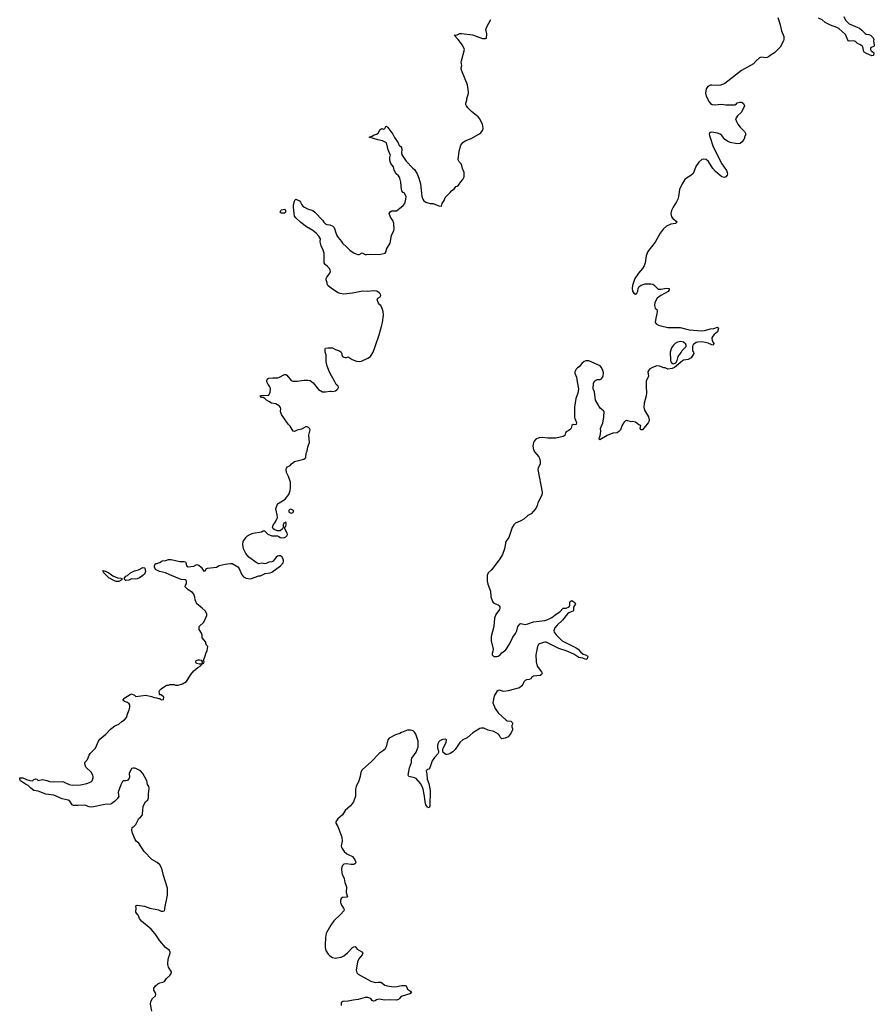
# Model space of a CAD drawing. Header units: inches. Extents: x 1889655 to 2052254, y 217972 to 431650.
# Tile 8 of 49: x 1964629 to 1976706, y 248729 to 262649. Entities that reach past the tile are written whole.
import ezdxf

# ---------------------------------------------------------------- set-up
doc = ezdxf.new("R2010")
doc.units = ezdxf.units.IN
doc.header["$MEASUREMENT"] = 0
for name, color, linetype in [('B9264', 7, 'Continuous'), ('B9265', 7, 'Continuous'), ('B9266', 7, 'Continuous'), ('B9274', 7, 'Continuous'), ('B9275', 7, 'Continuous'), ('B9276', 7, 'Continuous')]:
    doc.layers.add(name, color=color, linetype=linetype)

msp = doc.modelspace()

# ---------------------------------------------------------------- linework, layer by layer
at = {"layer": 'B9264', "color": 6, "elevation": 100}
for points in [[(1966496, 248630), (1966478, 248730), (1966482, 248770), (1966507, 248813), (1966549, 248850), (1966554, 248866), (1966550, 248890), (1966524, 248930), (1966525, 248955), (1966549, 248991), (1966581, 249019), (1966610, 249035), (1966650, 249040), (1966674, 249050), (1966705, 249095), (1966750, 249136), (1966770, 249166), (1966774, 249190), (1966733, 249253), (1966720, 249290), (1966720, 249320), (1966733, 249387), (1966754, 249450), (1966754, 249470), (1966744, 249490), (1966689, 249530), (1966608, 249628), (1966545, 249725), (1966486, 249790), (1966350, 249904), (1966324, 249944), (1966304, 249990), (1966295, 250000)], [(1969161, 250000), (1969070, 249908), (1969026, 249850), (1968967, 249750), (1968960, 249730), (1968952, 249672), (1968944, 249564), (1968944, 249530), (1968956, 249490), (1968990, 249439), (1969013, 249413), (1969050, 249391), (1969090, 249383), (1969110, 249384), (1969170, 249396), (1969210, 249416), (1969263, 249457), (1969330, 249532), (1969350, 249544), (1969370, 249547), (1969396, 249510), (1969464, 249470), (1969476, 249450), (1969470, 249430), (1969422, 249370), (1969403, 249330), (1969386, 249210), (1969392, 249172), (1969410, 249153), (1969590, 249057), (1969650, 249037), (1969696, 249044), (1969730, 249041), (1969790, 249002), (1969828, 248988), (1969910, 248975), (1969961, 248979), (1970000, 248989)], [(1970000, 248818), (1969982, 248798), (1969952, 248788), (1969853, 248793), (1969790, 248786), (1969710, 248801), (1969670, 248793), (1969650, 248780), (1969630, 248773), (1969610, 248785), (1969591, 248810), (1969577, 248817), (1969550, 248825), (1969513, 248827), (1969410, 248795), (1969342, 248790), (1969270, 248775), (1969194, 248770), (1969172, 248748), (1969171, 248710)]]:
    msp.add_lwpolyline(points, dxfattribs=at)
at = {"layer": 'B9265', "color": 6, "elevation": 100}
for points in [[(1966295, 250000), (1966269, 250031), (1966274, 250094), (1966269, 250110), (1966276, 250124), (1966290, 250131), (1966390, 250117), (1966470, 250090), (1966590, 250063), (1966630, 250048), (1966650, 250045), (1966674, 250050), (1966681, 250070), (1966679, 250090), (1966717, 250270), (1966718, 250370), (1966662, 250550), (1966644, 250630), (1966629, 250669), (1966610, 250702), (1966570, 250736), (1966497, 250777), (1966389, 250890), (1966310, 251008), (1966276, 251036), (1966260, 251060), (1966222, 251150), (1966215, 251190), (1966218, 251230), (1966248, 251250), (1966268, 251270), (1966310, 251354), (1966340, 251380), (1966366, 251410), (1966369, 251490), (1966375, 251505), (1966375, 251530), (1966408, 251590), (1966438, 251622), (1966448, 251650), (1966448, 251708), (1966455, 251735), (1966458, 251790), (1966455, 251810), (1966437, 251837), (1966423, 251890), (1966392, 251952), (1966369, 251990), (1966335, 252030), (1966270, 252064), (1966251, 252069), (1966230, 252069), (1966210, 252061), (1966176, 251990), (1966179, 251941), (1966176, 251924), (1966150, 251894), (1966129, 251889), (1966090, 251889), (1966081, 251879), (1966057, 251830), (1966020, 251730), (1966025, 251685), (1966031, 251669), (1966006, 251634), (1965970, 251595), (1965932, 251570), (1965910, 251561), (1965830, 251553), (1965650, 251517), (1965610, 251521), (1965550, 251546), (1965450, 251539), (1965390, 251541), (1965370, 251550), (1965339, 251599), (1965314, 251614), (1965230, 251636), (1965110, 251688), (1965000, 251700), (1964890, 251744), (1964830, 251754), (1964784, 251784), (1964750, 251822), (1964710, 251842), (1964638, 251890), (1964629, 251910), (1964629, 251930), (1964674, 251930), (1964725, 251906), (1964770, 251892), (1964810, 251890), (1964830, 251907), (1964850, 251915), (1964870, 251911), (1964890, 251891), (1964950, 251906), (1965010, 251893), (1965050, 251879), (1965107, 251873), (1965230, 251878), (1965250, 251873), (1965330, 251836), (1965370, 251828), (1965490, 251831), (1965578, 251850), (1965617, 251863), (1965642, 251878), (1965654, 251890), (1965665, 251930), (1965669, 251950), (1965663, 251970), (1965637, 252010), (1965564, 252084), (1965549, 252130), (1965549, 252150), (1965589, 252191), (1965609, 252250), (1965625, 252276), (1965699, 252350), (1965741, 252450), (1965761, 252479), (1965844, 252550), (1965910, 252621), (1965972, 252668), (1966030, 252691), (1966072, 252728), (1966110, 252751), (1966137, 252783), (1966157, 252843), (1966177, 252890), (1966184, 252930), (1966183, 252963), (1966177, 252977), (1966154, 252994), (1966109, 253009), (1966088, 253030), (1966116, 253064), (1966190, 253111), (1966210, 253118), (1966250, 253102), (1966270, 253082), (1966410, 253098), (1966490, 253082), (1966530, 253065), (1966564, 253064), (1966590, 253054), (1966610, 253054), (1966630, 253034), (1966662, 253038), (1966666, 253070), (1966630, 253106), (1966610, 253106), (1966606, 253110), (1966606, 253130), (1966598, 253150), (1966609, 253171), (1966629, 253191), (1966688, 253232), (1966710, 253242), (1966730, 253242), (1966749, 253251), (1966810, 253252), (1966830, 253242), (1966870, 253242), (1966930, 253258), (1966985, 253295), (1967045, 253390), (1967090, 253446), (1967147, 253493), (1967179, 253510), (1967182, 253518), (1967198, 253530), (1967198, 253538), (1967170, 253536), (1967128, 253548), (1967117, 253570), (1967123, 253590), (1967150, 253600), (1967170, 253600), (1967194, 253594), (1967206, 253570), (1967202, 253542), (1967210, 253542), (1967230, 253554), (1967234, 253570), (1967228, 253590), (1967255, 253670), (1967258, 253690), (1967278, 253730), (1967286, 253790), (1967270, 253806), (1967258, 253830), (1967258, 253850), (1967206, 253910), (1967206, 253950), (1967196, 253976), (1967166, 254030), (1967166, 254070), (1967230, 254134), (1967275, 254225), (1967274, 254250), (1967249, 254290), (1967209, 254330), (1967155, 254370), (1967133, 254393), (1967109, 254449), (1967106, 254486), (1967089, 254529), (1967070, 254549), (1967009, 254589), (1966966, 254630), (1966970, 254654), (1966987, 254673), (1966988, 254710), (1966980, 254720), (1966968, 254728), (1966910, 254733), (1966750, 254799), (1966690, 254829), (1966606, 254850), (1966550, 254878), (1966535, 254910), (1966535, 254930), (1966550, 254962), (1966570, 254962), (1966588, 254972), (1966607, 254973), (1966626, 254990), (1966643, 254997), (1966695, 255005), (1966730, 255018), (1966770, 255018), (1966890, 254991), (1966951, 254991), (1966970, 254985), (1966977, 254977), (1966988, 254930), (1967010, 254914), (1967090, 254924), (1967130, 254945), (1967158, 254938), (1967194, 254910), (1967230, 254851), (1967250, 254859), (1967269, 254890), (1967285, 254895), (1967409, 254911), (1967449, 254931), (1967530, 254951), (1967610, 254961), (1967630, 254959), (1967690, 254930), (1967712, 254912), (1967731, 254890), (1967764, 254810), (1967790, 254771), (1967830, 254754), (1967890, 254746), (1968010, 254786), (1968030, 254787), (1968098, 254822), (1968170, 254829), (1968190, 254838), (1968315, 254930), (1968351, 254970), (1968357, 254990), (1968355, 255010), (1968338, 255050), (1968313, 255070), (1968291, 255071), (1968270, 255063), (1968253, 255050), (1968210, 254993), (1968190, 254984), (1968150, 254982), (1968110, 254962), (1968090, 254958), (1968050, 254965), (1968010, 254955), (1967985, 254965), (1967869, 255050), (1967823, 255103), (1967793, 255170), (1967784, 255230), (1967789, 255270), (1967830, 255332), (1967850, 255352), (1967890, 255378), (1967926, 255390), (1968046, 255410), (1968070, 255422), (1968090, 255422), (1968134, 255374), (1968190, 255353), (1968270, 255350), (1968290, 255344), (1968310, 255331), (1968330, 255326), (1968370, 255327), (1968390, 255336), (1968403, 255350), (1968411, 255370), (1968408, 255390), (1968377, 255450), (1968375, 255470), (1968390, 255491), (1968395, 255510), (1968396, 255530), (1968390, 255544), (1968370, 255538), (1968362, 255530), (1968354, 255510), (1968352, 255470), (1968341, 255450), (1968310, 255421), (1968270, 255424), (1968235, 255435), (1968213, 255450), (1968201, 255470), (1968210, 255501), (1968246, 255550), (1968273, 255610), (1968269, 255651), (1968247, 255733), (1968269, 255791), (1968282, 255810), (1968382, 255870), (1968430, 255938), (1968449, 255991), (1968455, 256030), (1968455, 256110), (1968429, 256190), (1968397, 256250), (1968393, 256290), (1968399, 256310), (1968413, 256327), (1968450, 256347), (1968469, 256370), (1968510, 256403), (1968642, 256438), (1968664, 256450), (1968670, 256462), (1968679, 256521), (1968692, 256550), (1968701, 256610), (1968722, 256670), (1968714, 256774), (1968732, 256850), (1968725, 256870), (1968710, 256885), (1968690, 256894), (1968670, 256894), (1968610, 256859), (1968550, 256844), (1968510, 256825), (1968493, 256833), (1968450, 256902), (1968422, 256930), (1968329, 257070), (1968314, 257110), (1968317, 257150), (1968313, 257167), (1968296, 257190), (1968250, 257219), (1968189, 257229), (1968148, 257250), (1968118, 257270), (1968095, 257295), (1968070, 257308), (1968046, 257310), (1968026, 257330), (1968042, 257338), (1968150, 257342), (1968170, 257382), (1968174, 257426), (1968169, 257450), (1968161, 257470), (1968141, 257490), (1968121, 257530), (1968119, 257550), (1968129, 257571), (1968150, 257579), (1968206, 257586), (1968270, 257586), (1968290, 257591), (1968372, 257632), (1968390, 257632), (1968404, 257624), (1968465, 257550), (1968490, 257541), (1968550, 257539), (1968650, 257555), (1968705, 257555), (1968732, 257550), (1968776, 257516), (1968850, 257421), (1968910, 257386), (1968950, 257387), (1969010, 257398), (1969030, 257398), (1969050, 257391), (1969090, 257403), (1969110, 257415), (1969125, 257430), (1969135, 257450), (1969130, 257468), (1969099, 257490), (1969077, 257537), (1969010, 257658), (1968973, 257750), (1968959, 257810), (1968958, 257910), (1968945, 257950), (1968944, 257996), (1968950, 258005), (1968990, 258011), (1969050, 258011), (1969090, 257985), (1969146, 257966), (1969170, 257951), (1969182, 257930), (1969182, 257910), (1969192, 257890), (1969210, 257878), (1969230, 257872), (1969247, 257873), (1969270, 257882), (1969326, 257846), (1969390, 257823), (1969430, 257818), (1969457, 257823), (1969550, 257863), (1969586, 257890), (1969626, 257950), (1969650, 258030), (1969708, 258192), (1969742, 258310), (1969757, 258370), (1969770, 258470), (1969765, 258525), (1969750, 258568), (1969730, 258608), (1969716, 258616), (1969700, 258640), (1969682, 258690), (1969689, 258710), (1969722, 258730), (1969733, 258750), (1969727, 258770), (1969710, 258790), (1969678, 258810), (1969630, 258818), (1969547, 258807), (1969471, 258809), (1969330, 258781), (1969209, 258769), (1969159, 258779), (1969130, 258789), (1969035, 258850), (1968982, 258890), (1968975, 258910), (1968975, 258930), (1968962, 258970), (1968962, 258990), (1968969, 259010), (1968989, 259031), (1969012, 259068), (1969019, 259090), (1969016, 259110), (1969005, 259130), (1968980, 259160), (1968944, 259190), (1968933, 259210), (1968933, 259350), (1968919, 259390), (1968889, 259451), (1968875, 259510), (1968878, 259550), (1968857, 259590), (1968818, 259630), (1968770, 259671), (1968681, 259721), (1968602, 259782), (1968529, 259850), (1968514, 259870), (1968500, 260000)], [(1968654, 260000), (1968697, 259977), (1968770, 259950), (1968801, 259930), (1968912, 259812), (1968927, 259787), (1968950, 259762), (1968970, 259752), (1969010, 259748), (1969053, 259730), (1969072, 259712), (1969079, 259699), (1969090, 259650), (1969110, 259598), (1969129, 259569), (1969175, 259515), (1969190, 259490), (1969254, 259434), (1969294, 259390), (1969356, 259350), (1969408, 259332), (1969428, 259332), (1969470, 259352), (1969511, 259331), (1969531, 259331), (1969585, 259335), (1969710, 259332), (1969794, 259350), (1969809, 259370), (1969814, 259406), (1969862, 259490), (1969883, 259597), (1969918, 259670), (1969922, 259690), (1969915, 259770), (1969902, 259810), (1969870, 259858), (1969849, 259911), (1969866, 259934), (1969890, 259946), (1969952, 259948), (1970000, 259985)], [(1970000, 252560), (1969941, 252539), (1969850, 252493), (1969830, 252467), (1969809, 252370), (1969789, 252331), (1969707, 252273), (1969598, 252162), (1969470, 252044), (1969450, 252010), (1969442, 251950), (1969422, 251890), (1969383, 251810), (1969376, 251770), (1969372, 251670), (1969345, 251590), (1969305, 251535), (1969226, 251470), (1969191, 251410), (1969126, 251350), (1969096, 251310), (1969095, 251290), (1969123, 251243), (1969180, 251090), (1969185, 251035), (1969173, 250970), (1969176, 250950), (1969185, 250930), (1969215, 250890), (1969250, 250858), (1969270, 250845), (1969330, 250821), (1969364, 250770), (1969374, 250750), (1969378, 250730), (1969367, 250713), (1969350, 250707), (1969314, 250706), (1969243, 250717), (1969210, 250712), (1969189, 250691), (1969179, 250670), (1969175, 250645), (1969181, 250590), (1969187, 250567), (1969213, 250510), (1969224, 250450), (1969245, 250390), (1969248, 250370), (1969240, 250330), (1969241, 250310), (1969261, 250250), (1969250, 250243), (1969190, 250238), (1969170, 250226), (1969162, 250198), (1969164, 250170), (1969178, 250130), (1969207, 250090), (1969214, 250070), (1969210, 250050), (1969161, 250000)]]:
    msp.add_lwpolyline(points, dxfattribs=at)
for points in [[(1968330, 259913), (1968318, 259918), (1968309, 259930), (1968317, 259950), (1968330, 259961), (1968370, 259970), (1968387, 259950), (1968387, 259930), (1968370, 259913)], [(1968453, 255727), (1968431, 255710), (1968431, 255690), (1968443, 255683), (1968470, 255674), (1968490, 255681), (1968499, 255690), (1968496, 255710), (1968490, 255717), (1968470, 255726)], [(1966270, 254738), (1966210, 254744), (1966198, 254742), (1966170, 254725), (1966130, 254722), (1966118, 254730), (1966106, 254750), (1966130, 254782), (1966150, 254791), (1966193, 254830), (1966250, 254859), (1966307, 254873), (1966370, 254903), (1966390, 254901), (1966395, 254895), (1966408, 254850), (1966390, 254810), (1966370, 254790), (1966323, 254757), (1966290, 254743)], [(1966030, 254709), (1965990, 254709), (1965970, 254715), (1965890, 254760), (1965820, 254830), (1965804, 254856), (1965810, 254862), (1965851, 254850), (1965890, 254830), (1965947, 254787), (1966010, 254759), (1966056, 254756), (1966074, 254750), (1966074, 254730)]]:
    msp.add_lwpolyline(points, close=True, dxfattribs=at)
at = {"layer": 'B9266', "color": 6, "elevation": 100}
for points in [[(1970000, 260413), (1969980, 260440), (1969949, 260470), (1969923, 260523), (1969913, 260570), (1969875, 260615), (1969863, 260643), (1969858, 260670), (1969858, 260710), (1969868, 260730), (1969838, 260810), (1969814, 260910), (1969758, 260938), (1969688, 260950), (1969568, 260990), (1969610, 261001), (1969630, 261016), (1969670, 261031), (1969693, 261047), (1969724, 261096), (1969748, 261112), (1969770, 261102), (1969788, 261112), (1969802, 261138), (1969810, 261142), (1969830, 261125), (1969904, 261030), (1969925, 260986), (1969977, 260910), (1969991, 260871), (1970000, 260865)], [(1968500, 260000), (1968496, 260030), (1968510, 260085), (1968520, 260101), (1968530, 260112), (1968583, 260090), (1968599, 260070), (1968614, 260030), (1968632, 260012), (1968654, 260000)]]:
    msp.add_lwpolyline(points, dxfattribs=at)
at = {"layer": 'B9274', "color": 6, "elevation": 100}
msp.add_lwpolyline([(1970000, 248989), (1970030, 248997), (1970076, 248996), (1970091, 248990), (1970110, 248942), (1970150, 248916), (1970165, 248890), (1970143, 248877), (1970035, 248845), (1970011, 248830), (1970000, 248818)], dxfattribs=at)
at = {"layer": 'B9275', "color": 6, "elevation": 100}
for points in [[(1973863, 260000), (1973862, 259998), (1973839, 259950), (1973830, 259910), (1973842, 259862), (1973860, 259840), (1973921, 259790), (1973898, 259770), (1973830, 259757), (1973770, 259730), (1973724, 259690), (1973678, 259630), (1973610, 259504), (1973506, 259370), (1973483, 259310), (1973466, 259210), (1973453, 259170), (1973430, 259130), (1973375, 259065), (1973323, 258990), (1973291, 258890), (1973285, 258850), (1973291, 258810), (1973310, 258785), (1973330, 258771), (1973350, 258782), (1973364, 258810), (1973369, 258850), (1973384, 258876), (1973410, 258895), (1973470, 258914), (1973550, 258916), (1973574, 258910), (1973590, 258902), (1973650, 258841), (1973690, 258840), (1973770, 258855), (1973806, 258850), (1973807, 258830), (1973792, 258808), (1973690, 258750), (1973636, 258710), (1973606, 258650), (1973598, 258610), (1973611, 258570), (1973631, 258551), (1973636, 258530), (1973635, 258490), (1973619, 258430), (1973611, 258370), (1973622, 258350), (1973658, 258330), (1973690, 258319), (1973790, 258297), (1973963, 258297), (1974090, 258267), (1974270, 258250), (1974305, 258255), (1974390, 258279), (1974436, 258284), (1974490, 258301), (1974505, 258290), (1974490, 258238), (1974441, 258199), (1974423, 258177), (1974412, 258150), (1974416, 258110), (1974436, 258070), (1974431, 258050), (1974410, 258053), (1974357, 258077), (1974274, 258094), (1974210, 258091), (1974190, 258085), (1974156, 258064), (1974143, 258050), (1974136, 258030), (1974138, 257970), (1974151, 257950), (1974155, 257930), (1974119, 257870), (1974077, 257843), (1974010, 257834), (1973994, 257826), (1973882, 257730), (1973850, 257719), (1973789, 257709), (1973750, 257728), (1973730, 257728), (1973670, 257749), (1973634, 257754), (1973570, 257734), (1973531, 257710), (1973505, 257670), (1973513, 257610), (1973482, 257538), (1973480, 257470), (1973488, 257368), (1973484, 257330), (1973454, 257230), (1973447, 257170), (1973458, 257130), (1973516, 257036), (1973523, 256990), (1973521, 256970), (1973510, 256949), (1973432, 256850), (1973410, 256849), (1973395, 256870), (1973406, 256910), (1973380, 256920), (1973330, 256961), (1973291, 256969), (1973270, 256964), (1973210, 256982), (1973190, 256978), (1973166, 256954), (1973143, 256917), (1973118, 256850), (1973094, 256826), (1973071, 256809), (1973010, 256805), (1972930, 256773), (1972829, 256709), (1972818, 256718), (1972817, 256730), (1972832, 256768), (1972836, 256796), (1972839, 256830), (1972835, 256870), (1972869, 256951), (1972885, 257030), (1972889, 257109), (1972880, 257120), (1972830, 257158), (1972766, 257270), (1972750, 257386), (1972734, 257430), (1972737, 257510), (1972757, 257543), (1972770, 257554), (1972790, 257561), (1972830, 257562), (1972853, 257570), (1972876, 257610), (1972877, 257657), (1972869, 257690), (1972849, 257730), (1972830, 257756), (1972670, 257827), (1972630, 257827), (1972605, 257815), (1972571, 257790), (1972537, 257743), (1972510, 257727), (1972493, 257710), (1972474, 257670), (1972476, 257650), (1972497, 257597), (1972505, 257530), (1972526, 257430), (1972515, 257370), (1972486, 257294), (1972471, 257169), (1972471, 257030), (1972473, 257010), (1972496, 256956), (1972492, 256928), (1972470, 256920), (1972450, 256924), (1972433, 256910), (1972424, 256876), (1972416, 256864), (1972390, 256843), (1972350, 256823), (1972342, 256810), (1972333, 256770), (1972310, 256755), (1972206, 256734), (1972090, 256734), (1972010, 256741), (1971970, 256738), (1971942, 256730), (1971922, 256718), (1971898, 256690), (1971890, 256674), (1971883, 256650), (1971882, 256622), (1971890, 256570), (1971910, 256534), (1971965, 256470), (1971975, 256450), (1971985, 256410), (1971982, 256370), (1971955, 256310), (1971950, 256290), (1972010, 255969), (1972013, 255950), (1972003, 255917), (1971950, 255819), (1971941, 255779), (1971923, 255737), (1971859, 255661), (1971810, 255639), (1971752, 255588), (1971702, 255558), (1971637, 255530), (1971610, 255507), (1971588, 255470), (1971539, 255330), (1971501, 255270), (1971482, 255170), (1971452, 255088), (1971415, 255025), (1971321, 254899), (1971293, 254867), (1971250, 254830), (1971233, 254790), (1971235, 254710), (1971244, 254670), (1971280, 254570), (1971288, 254490), (1971299, 254450), (1971310, 254426), (1971330, 254402), (1971390, 254376), (1971404, 254364), (1971413, 254350), (1971416, 254330), (1971409, 254310), (1971359, 254241), (1971337, 254190), (1971328, 254070), (1971291, 253930), (1971290, 253870), (1971318, 253750), (1971316, 253724), (1971305, 253690), (1971307, 253670), (1971330, 253648), (1971370, 253644), (1971389, 253650), (1971417, 253670), (1971441, 253699), (1971499, 253741), (1971550, 253823), (1971600, 253920), (1971634, 253970), (1971653, 254010), (1971670, 254070), (1971700, 254110), (1971710, 254115), (1971770, 254098), (1971810, 254107), (1971890, 254136), (1972050, 254157), (1972092, 254168), (1972150, 254199), (1972210, 254245), (1972263, 254277), (1972310, 254332), (1972351, 254329), (1972392, 254348), (1972403, 254370), (1972402, 254410), (1972410, 254423), (1972430, 254436), (1972476, 254410), (1972483, 254390), (1972455, 254344), (1972455, 254290), (1972390, 254263), (1972370, 254250), (1972301, 254159), (1972226, 254090), (1972190, 254050), (1972176, 254010), (1972180, 253990), (1972210, 253951), (1972296, 253870), (1972493, 253770), (1972522, 253750), (1972552, 253712), (1972590, 253681), (1972625, 253670), (1972658, 253650), (1972646, 253614), (1972630, 253605), (1972585, 253625), (1972530, 253632), (1972458, 253678), (1972350, 253727), (1972250, 253758), (1972070, 253847), (1972050, 253850), (1972030, 253845), (1971974, 253826), (1971962, 253818), (1971946, 253790), (1971926, 253694), (1971922, 253670), (1971927, 253570), (1971941, 253510), (1972004, 253430), (1972010, 253410), (1972004, 253390), (1971983, 253377), (1971890, 253366), (1971863, 253350), (1971850, 253329), (1971830, 253321), (1971790, 253317), (1971770, 253305), (1971754, 253286), (1971740, 253250), (1971725, 253230), (1971690, 253205), (1971530, 253159), (1971470, 253152), (1971450, 253154), (1971410, 253170), (1971390, 253165), (1971370, 253150), (1971333, 253090), (1971316, 252990), (1971346, 252910), (1971392, 252850), (1971504, 252744), (1971517, 252737), (1971570, 252733), (1971594, 252710), (1971594, 252690), (1971583, 252670), (1971585, 252650), (1971593, 252630), (1971593, 252610), (1971574, 252566), (1971530, 252510), (1971490, 252491), (1971444, 252484), (1971430, 252490), (1971410, 252530), (1971393, 252550), (1971327, 252587), (1971247, 252607), (1971188, 252632), (1971150, 252634), (1971130, 252629), (1971033, 252567), (1970950, 252495), (1970890, 252469), (1970850, 252429), (1970781, 252330), (1970750, 252297), (1970710, 252273), (1970690, 252264), (1970670, 252262), (1970650, 252262), (1970630, 252275), (1970615, 252290), (1970608, 252310), (1970608, 252330), (1970615, 252350), (1970655, 252430), (1970658, 252470), (1970650, 252478), (1970610, 252475), (1970570, 252459), (1970550, 252442), (1970537, 252410), (1970535, 252390), (1970535, 252355), (1970545, 252310), (1970545, 252290), (1970538, 252270), (1970490, 252219), (1970459, 252170), (1970442, 252130), (1970426, 252070), (1970410, 252054), (1970390, 252049), (1970371, 252029), (1970381, 251981), (1970388, 251910), (1970410, 251850), (1970430, 251750), (1970423, 251537), (1970413, 251507), (1970390, 251516), (1970367, 251550), (1970358, 251590), (1970351, 251670), (1970331, 251770), (1970317, 251810), (1970295, 251850), (1970230, 251920), (1970210, 251932), (1970190, 251938), (1970129, 251949), (1970119, 251970), (1970137, 252070), (1970165, 252150), (1970165, 252190), (1970170, 252210), (1970210, 252262), (1970230, 252296), (1970260, 252370), (1970261, 252450), (1970228, 252550), (1970210, 252576), (1970190, 252595), (1970150, 252606), (1970110, 252604), (1970070, 252592), (1970026, 252570), (1970000, 252560)], [(1970000, 259985), (1970019, 260000)]]:
    msp.add_lwpolyline(points, dxfattribs=at)
msp.add_lwpolyline([(1973970, 258098), (1973926, 258090), (1973891, 258070), (1973867, 258050), (1973841, 258010), (1973823, 257950), (1973827, 257830), (1973831, 257810), (1973850, 257791), (1973870, 257785), (1973902, 257798), (1973922, 257830), (1973935, 257890), (1973976, 257944), (1973990, 257971), (1974049, 258030), (1974049, 258050), (1974042, 258062), (1974009, 258090)], close=True, dxfattribs=at)
at = {"layer": 'B9276', "color": 6, "elevation": 100}
for points in [[(1975341, 262681), (1975359, 262639), (1975378, 262578), (1975396, 262490), (1975428, 262410), (1975429, 262371), (1975424, 262350), (1975377, 262263), (1975297, 262183), (1975250, 262154), (1975210, 262122), (1975190, 262113), (1975170, 262111), (1975110, 262118), (1975083, 262110), (1975038, 262070), (1974997, 262023), (1974828, 261930), (1974593, 261747), (1974537, 261723), (1974510, 261717), (1974410, 261726), (1974390, 261723), (1974355, 261705), (1974332, 261670), (1974322, 261610), (1974330, 261570), (1974370, 261488), (1974390, 261464), (1974416, 261450), (1974450, 261444), (1974550, 261454), (1974610, 261446), (1974696, 261444), (1974733, 261447), (1974759, 261461), (1974770, 261475), (1974804, 261484), (1974830, 261482), (1974852, 261470), (1974870, 261434), (1974870, 261426), (1974823, 261337), (1974771, 261290), (1974746, 261250), (1974757, 261210), (1974779, 261170), (1974810, 261131), (1974872, 261070), (1974892, 261030), (1974872, 260990), (1974871, 260970), (1974860, 260960), (1974837, 260923), (1974810, 260898), (1974770, 260895), (1974670, 260914), (1974630, 260933), (1974596, 260956), (1974552, 261012), (1974529, 261029), (1974490, 261046), (1974410, 261057), (1974390, 261054), (1974376, 261044), (1974371, 261030), (1974376, 261010), (1974428, 260850), (1974553, 260610), (1974615, 260515), (1974627, 260490), (1974630, 260470), (1974625, 260450), (1974610, 260430), (1974590, 260420), (1974552, 260430), (1974527, 260447), (1974462, 260502), (1974426, 260546), (1974364, 260644), (1974330, 260671), (1974290, 260678), (1974270, 260674), (1974227, 260633), (1974186, 260574), (1974162, 260510), (1974144, 260476), (1974113, 260447), (1974050, 260410), (1974030, 260390), (1973989, 260330), (1973955, 260250), (1973940, 260150), (1973929, 260110), (1973910, 260072), (1973863, 260000)], [(1976276, 262696), (1976301, 262641), (1976353, 262593), (1976497, 262530), (1976530, 262503), (1976575, 262455), (1976590, 262445), (1976630, 262441), (1976650, 262430), (1976692, 262392), (1976698, 262370), (1976695, 262350), (1976706, 262290), (1976704, 262276), (1976652, 262250), (1976651, 262230), (1976662, 262210), (1976692, 262190), (1976699, 262179), (1976701, 262170), (1976695, 262150), (1976690, 262144), (1976670, 262139), (1976595, 262170), (1976564, 262190), (1976553, 262210), (1976547, 262250), (1976537, 262270), (1976512, 262292), (1976470, 262314), (1976439, 262339), (1976410, 262352), (1976350, 262345), (1976337, 262350), (1976298, 262438), (1976203, 262523), (1976178, 262538), (1976086, 262570), (1976013, 262610), (1975968, 262648), (1975919, 262670)], [(1970000, 260865), (1970015, 260855), (1970023, 260843), (1970030, 260810), (1970023, 260770), (1970030, 260741), (1970090, 260651), (1970185, 260550), (1970210, 260531), (1970248, 260468), (1970271, 260410), (1970291, 260330), (1970313, 260150), (1970328, 260110), (1970342, 260090), (1970367, 260070), (1970398, 260058), (1970430, 260050), (1970470, 260050), (1970550, 260016), (1970588, 260012), (1970599, 260050), (1970629, 260091), (1970643, 260137), (1970713, 260207), (1970729, 260231), (1970775, 260265), (1970790, 260292), (1970810, 260294), (1970828, 260312), (1970861, 260359), (1970892, 260388), (1970912, 260428), (1970909, 260490), (1970886, 260546), (1970877, 260590), (1970869, 260610), (1970839, 260639), (1970826, 260670), (1970837, 260790), (1970865, 260875), (1970890, 260915), (1970925, 260935), (1971010, 260971), (1971119, 261030), (1971144, 261050), (1971170, 261085), (1971177, 261110), (1971176, 261150), (1971170, 261168), (1971129, 261249), (1971110, 261275), (1971015, 261350), (1970962, 261402), (1970942, 261430), (1970935, 261450), (1970935, 261470), (1970949, 261510), (1970949, 261530), (1970969, 261610), (1970969, 261631), (1970956, 261730), (1970881, 261910), (1970869, 261950), (1970869, 261971), (1970877, 262003), (1970867, 262047), (1970870, 262070), (1970913, 262230), (1970885, 262290), (1970823, 262370), (1970768, 262430), (1970810, 262437), (1970850, 262454), (1970870, 262456), (1971030, 262436), (1971170, 262385), (1971210, 262382), (1971226, 262390), (1971228, 262450), (1971215, 262510), (1971229, 262550), (1971289, 262650)], [(1970019, 260000), (1970050, 260024), (1970070, 260051), (1970085, 260110), (1970088, 260148), (1970062, 260202), (1970050, 260206), (1970030, 260228), (1970022, 260250), (1970015, 260350), (1970002, 260410), (1970000, 260413)]]:
    msp.add_lwpolyline(points, dxfattribs=at)

doc.saveas('drawing.dxf')
